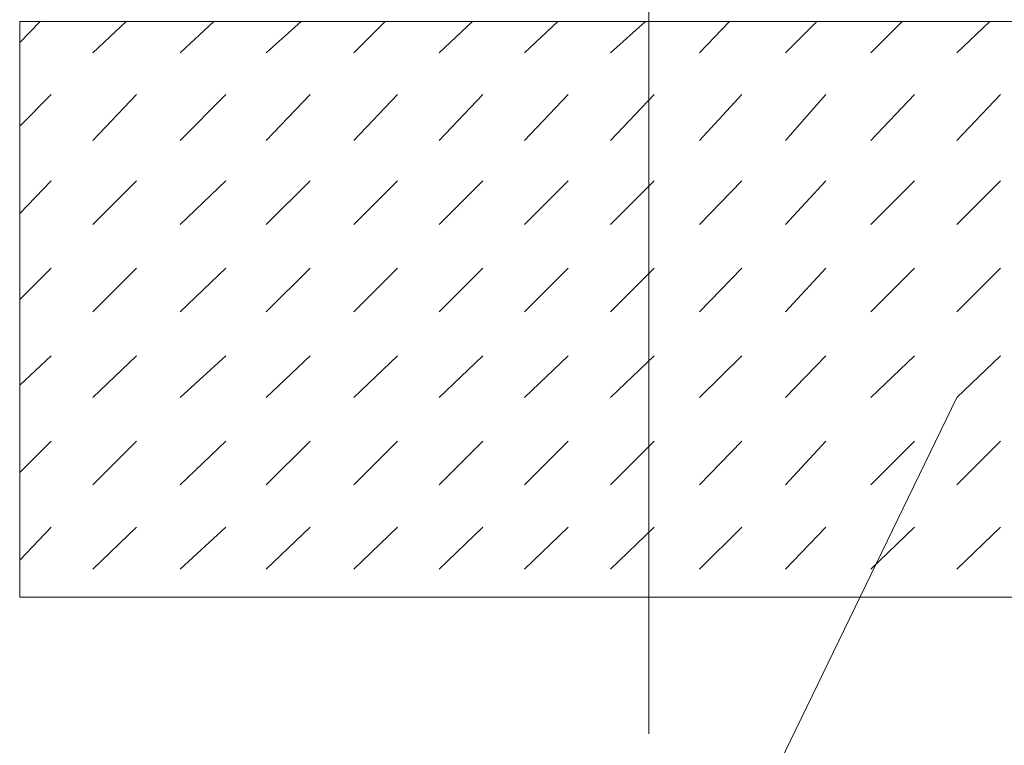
# Model space of a CAD drawing. Extents: x -34599 to 125690, y -105249 to 21518.
# Tile 22 of 64: x 66981 to 67575, y -38908 to -38471. Entities that reach past the tile are written whole.
import ezdxf

# ---------------------------------------------------------------- set-up
doc = ezdxf.new("R2010")
doc.units = 0
doc.header["$MEASUREMENT"] = 0
doc.layers.get('0').update_dxf_attribs({"linetype": 'CONTINUOUS'})

msp = doc.modelspace()

# ---------------------------------------------------------------- linework, layer by layer
at = {"color": 7, "linetype": 'Continuous', "lineweight": 15}
for points in [[(67360.77675, -38544.43357), (67360.77675, -37366.46541), (67360.77675, -37366.46541)], [(67360.77675, -38901.24379), (67360.77675, -37762.82965), (67360.77675, -37762.82965)], [(67740.66015, -38471.91786), (67740.66015, -38818.83958), (66981.30537, -38818.83958), (66981.30537, -38471.91786)], [(67740.66015, -38471.91786), (66981.30537, -38471.91786), (66981.30537, -38471.91786)], [(66981.30537, -38484.69052), (66993.666, -38471.91786), (66993.666, -38471.91786)], [(67025.39162, -38490.87083), (67045.58065, -38471.91786), (67045.58065, -38471.91786)], [(67078.13031, -38490.87083), (67098.31935, -38471.91786), (67098.31935, -38471.91786)], [(67130.04497, -38490.87083), (67151.05804, -38471.91786), (67151.05804, -38471.91786)], [(67182.78366, -38490.87083), (67201.73663, -38471.91786), (67201.73663, -38471.91786)], [(67234.28629, -38490.87083), (67254.47532, -38471.91786), (67254.47532, -38471.91786)], [(67285.78892, -38490.87083), (67305.97795, -38471.91786), (67305.97795, -38471.91786)], [(67337.70357, -38490.87083), (67358.71664, -38471.91786), (67358.71664, -38471.91786)], [(67391.26631, -38490.87083), (67409.39523, -38471.91786), (67409.39523, -38471.91786)], [(67443.18096, -38490.87083), (67462.13393, -38471.91786), (67462.13393, -38471.91786)], [(67494.68359, -38490.87083), (67513.63656, -38471.91786), (67513.63656, -38471.91786)], [(67546.59824, -38490.87083), (67566.37525, -38471.91786), (67566.37525, -38471.91786)], [(66981.30537, -38534.95708), (67000.25834, -38516.00411), (67000.25834, -38516.00411)], [(67025.39162, -38543.60952), (67051.76097, -38516.00411), (67051.76097, -38516.00411)], [(67078.13031, -38543.60952), (67105.73572, -38516.00411), (67105.73572, -38516.00411)], [(67130.04497, -38543.60952), (67156.41431, -38516.00411), (67156.41431, -38516.00411)], [(67182.78366, -38543.60952), (67209.15301, -38516.00411), (67209.15301, -38516.00411)], [(67234.28629, -38543.60952), (67260.65564, -38516.00411), (67260.65564, -38516.00411)], [(67285.78892, -38543.60952), (67312.15827, -38516.00411), (67312.15827, -38516.00411)], [(67337.70357, -38543.60952), (67364.07292, -38516.00411), (67364.07292, -38516.00411)], [(67391.26631, -38543.60952), (67416.81161, -38516.00411), (67416.81161, -38516.00411)], [(67443.18096, -38543.60952), (67467.4902, -38516.00411), (67467.4902, -38516.00411)], [(67494.68359, -38543.60952), (67521.05294, -38516.00411), (67521.05294, -38516.00411)], [(67546.59824, -38543.60952), (67572.96759, -38516.00411), (67572.96759, -38516.00411)], [(66981.30537, -38587.69578), (67000.25834, -38567.91877), (67000.25834, -38567.91877)], [(67025.39162, -38594.28811), (67051.76097, -38567.91877), (67051.76097, -38567.91877)], [(67078.13031, -38594.28811), (67105.73572, -38567.91877), (67105.73572, -38567.91877)], [(67130.04497, -38594.28811), (67156.41431, -38567.91877), (67156.41431, -38567.91877)], [(67182.78366, -38594.28811), (67209.15301, -38567.91877), (67209.15301, -38567.91877)], [(67234.28629, -38594.28811), (67260.65564, -38567.91877), (67260.65564, -38567.91877)], [(67285.78892, -38594.28811), (67312.15827, -38567.91877), (67312.15827, -38567.91877)], [(67337.70357, -38594.28811), (67364.07292, -38567.91877), (67364.07292, -38567.91877)], [(67391.26631, -38594.28811), (67416.81161, -38567.91877), (67416.81161, -38567.91877)], [(67443.18096, -38594.28811), (67467.4902, -38567.91877), (67467.4902, -38567.91877)], [(67494.68359, -38594.28811), (67521.05294, -38567.91877), (67521.05294, -38567.91877)], [(67546.59824, -38594.28811), (67572.96759, -38567.91877), (67572.96759, -38567.91877)], [(66981.30537, -38639.61043), (67000.25834, -38620.65746), (67000.25834, -38620.65746)], [(67025.39162, -38647.02681), (67051.76097, -38620.65746), (67051.76097, -38620.65746)], [(67078.13031, -38647.02681), (67105.73572, -38620.65746), (67105.73572, -38620.65746)], [(67130.04497, -38647.02681), (67156.41431, -38620.65746), (67156.41431, -38620.65746)], [(67182.78366, -38647.02681), (67209.15301, -38620.65746), (67209.15301, -38620.65746)], [(67234.28629, -38647.02681), (67260.65564, -38620.65746), (67260.65564, -38620.65746)], [(67285.78892, -38647.02681), (67312.15827, -38620.65746), (67312.15827, -38620.65746)], [(67337.70357, -38647.02681), (67364.07292, -38620.65746), (67364.07292, -38620.65746)], [(67391.26631, -38647.02681), (67416.81161, -38620.65746), (67416.81161, -38620.65746)], [(67443.18096, -38647.02681), (67467.4902, -38620.65746), (67467.4902, -38620.65746)], [(67494.68359, -38647.02681), (67521.05294, -38620.65746), (67521.05294, -38620.65746)], [(67546.59824, -38647.02681), (67572.96759, -38620.65746), (67572.96759, -38620.65746)], [(66981.30537, -38691.11306), (67000.25834, -38673.39615), (67000.25834, -38673.39615)], [(67025.39162, -38698.52944), (67051.76097, -38673.39615), (67051.76097, -38673.39615)], [(67078.13031, -38698.52944), (67105.73572, -38673.39615), (67105.73572, -38673.39615)], [(67130.04497, -38698.52944), (67156.41431, -38673.39615), (67156.41431, -38673.39615)], [(67182.78366, -38698.52944), (67209.15301, -38673.39615), (67209.15301, -38673.39615)], [(67234.28629, -38698.52944), (67260.65564, -38673.39615), (67260.65564, -38673.39615)], [(67285.78892, -38698.52944), (67312.15827, -38673.39615), (67312.15827, -38673.39615)], [(67337.70357, -38698.52944), (67364.07292, -38673.39615), (67364.07292, -38673.39615)], [(67391.26631, -38698.52944), (67416.81161, -38673.39615), (67416.81161, -38673.39615)], [(67443.18096, -38698.52944), (67467.4902, -38673.39615), (67467.4902, -38673.39615)], [(67494.68359, -38698.52944), (67521.05294, -38673.39615), (67521.05294, -38673.39615)], [(67546.59824, -38698.52944), (67572.96759, -38673.39615), (67572.96759, -38673.39615)], [(67546.59824, -38698.52944), (67401.15481, -38998.06873), (67401.15481, -38998.06873)], [(66981.30537, -38743.85175), (67000.25834, -38724.89878), (67000.25834, -38724.89878)], [(67025.39162, -38751.26813), (67051.76097, -38724.89878), (67051.76097, -38724.89878)], [(67078.13031, -38751.26813), (67105.73572, -38724.89878), (67105.73572, -38724.89878)], [(67130.04497, -38751.26813), (67156.41431, -38724.89878), (67156.41431, -38724.89878)], [(67182.78366, -38751.26813), (67209.15301, -38724.89878), (67209.15301, -38724.89878)], [(67234.28629, -38751.26813), (67260.65564, -38724.89878), (67260.65564, -38724.89878)], [(67285.78892, -38751.26813), (67312.15827, -38724.89878), (67312.15827, -38724.89878)], [(67337.70357, -38751.26813), (67364.07292, -38724.89878), (67364.07292, -38724.89878)], [(67391.26631, -38751.26813), (67416.81161, -38724.89878), (67416.81161, -38724.89878)], [(67443.18096, -38751.26813), (67467.4902, -38724.89878), (67467.4902, -38724.89878)], [(67494.68359, -38751.26813), (67521.05294, -38724.89878), (67521.05294, -38724.89878)], [(67546.59824, -38751.26813), (67572.96759, -38724.89878), (67572.96759, -38724.89878)], [(66981.30537, -38796.59044), (67000.25834, -38776.81343), (67000.25834, -38776.81343)], [(67025.39162, -38801.94672), (67051.76097, -38776.81343), (67051.76097, -38776.81343)], [(67078.13031, -38801.94672), (67105.73572, -38776.81343), (67105.73572, -38776.81343)], [(67130.04497, -38801.94672), (67156.41431, -38776.81343), (67156.41431, -38776.81343)], [(67182.78366, -38801.94672), (67209.15301, -38776.81343), (67209.15301, -38776.81343)], [(67234.28629, -38801.94672), (67260.65564, -38776.81343), (67260.65564, -38776.81343)], [(67285.78892, -38801.94672), (67312.15827, -38776.81343), (67312.15827, -38776.81343)], [(67337.70357, -38801.94672), (67364.07292, -38776.81343), (67364.07292, -38776.81343)], [(67391.26631, -38801.94672), (67416.81161, -38776.81343), (67416.81161, -38776.81343)], [(67443.18096, -38801.94672), (67467.4902, -38776.81343), (67467.4902, -38776.81343)], [(67494.68359, -38801.94672), (67521.05294, -38776.81343), (67521.05294, -38776.81343)], [(67546.59824, -38801.94672), (67572.96759, -38776.81343), (67572.96759, -38776.81343)]]:
    msp.add_lwpolyline(points, dxfattribs=at)

doc.saveas('drawing.dxf')
